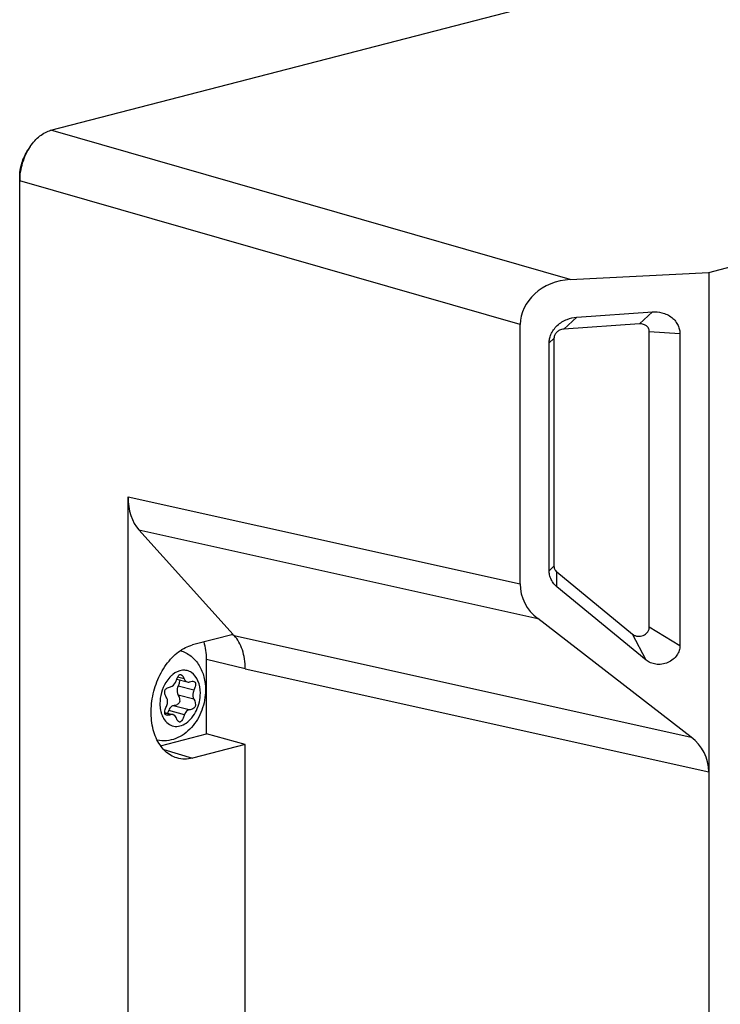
# Model space of a CAD drawing. Header units: millimetres. Extents: x 0 to 3905, y -1166 to 1110.
# Tile 55 of 155: x 1843 to 1883, y 97 to 153. Entities that reach past the tile are written whole.
import ezdxf

# ---------------------------------------------------------------- set-up
doc = ezdxf.new("R2010")
doc.units = ezdxf.units.MM
doc.header["$LTSCALE"] = 65.395
doc.layers.add('DE-13-001392DXF_CONTINUOUS_LINE', color=7, linetype='CONTINUOUS')
doc.layers.add('SC-PM3X6T10BDXF_CONTINUOUS_LINE', color=7, linetype='CONTINUOUS')

msp = doc.modelspace()

# ---------------------------------------------------------------- linework, layer by layer
at = {"layer": 'DE-13-001392DXF_CONTINUOUS_LINE'}
for p, q in [((1844.954, 147.113), (1998.814, 186.935)), ((1882.338, 139.039), (2024.223, 175.762)), ((1874.464, 138.631), (1844.954, 147.113)), ((1843.774, 146.182), (1843.644, 145.988)), ((1843.175, 144.422), (1843.187, 144.242)), ((1843.175, 22.56), (1843.175, 144.422)), ((1843.187, 22.381), (1843.187, 144.242)), ((1871.62, 136.07), (1843.187, 144.242)), ((1874.464, 138.631), (1882.338, 139.039)), ((1882.338, 139.039), (1882.338, 13.847)), ((1874.834, 136.492), (1874.1, 135.813)), ((1874.834, 136.492), (1879.14, 136.79)), ((1879.14, 136.79), (1878.405, 136.111)), ((1871.62, 121.344), (1871.62, 136.07)), ((1878.405, 136.111), (1874.1, 135.813)), ((1878.962, 118.89), (1878.962, 135.667)), ((1880.701, 135.546), (1878.962, 135.667)), ((1880.701, 135.546), (1880.701, 117.817)), ((1873.273, 135.031), (1873.542, 135.291)), ((1873.273, 122.088), (1873.273, 135.031)), ((1873.542, 135.291), (1873.542, 122.348)), ((1849.335, 37.378), (1849.335, 126.297)), ((1849.335, 126.297), (1871.62, 121.344)), ((1855.315, 118.476), (1849.956, 124.409)), ((1849.956, 124.409), (1872.619, 119.372)), ((1873.273, 122.088), (1873.542, 122.348)), ((1873.715, 121.176), (1873.7, 122.022)), ((1873.7, 122.022), (1878.005, 118.486)), ((1878.786, 117.011), (1873.715, 121.176)), ((1881.338, 112.642), (1872.619, 119.372)), ((1880.701, 117.817), (1878.962, 118.89)), ((1855.315, 118.476), (1853.002, 117.877)), ((1855.372, 118.413), (1855.207, 118.448)), ((1855.372, 118.413), (1881.338, 112.642)), ((1878.786, 117.011), (1878.005, 118.486)), ((1853.797, 112.827), (1853.797, 117.056)), ((1855.993, 116.526), (1853.797, 117.056)), ((1855.993, 116.526), (1882.338, 110.67)), ((1851.183, 112.15), (1853.797, 112.827)), ((1855.993, 112.221), (1853.797, 112.827)), ((1851.364, 111.929), (1853.002, 111.447)), ((1855.993, 112.221), (1853.002, 111.447)), ((1855.993, 54.9), (1855.993, 112.221))]:
    msp.add_line(p, q, dxfattribs=at)
for centre, major_axis, ratio, start_param, end_param in [((1874.467, 136.215), (2.816, 0.5), 0.840969, 1.423769, 2.993347), ((1851.457, 126.847), (0.755, 2.905), 0.683042, -4.348939, -3.564046), ((1875.037, 121.607), (3.339, 0.872), 0.831413, 2.927757, 3.712651), ((1878.921, 110.407), (3.339, 0.872), 0.831413, -0.213835, 0.571058)]:
    msp.add_ellipse(centre, major_axis=major_axis, ratio=ratio, start_param=start_param, end_param=end_param, dxfattribs=at)
for points, knots in [([(1843.774, 146.182), (1843.853, 146.299), (1844.02, 146.516), (1844.309, 146.79), (1844.62, 146.995), (1844.843, 147.084), (1844.954, 147.113)], [0, 0, 0, 0, 0.27496, 0.533955, 0.775415, 1, 1, 1, 1]), ([(1843.175, 144.422), (1843.175, 144.699), (1843.26, 145.252), (1843.492, 145.76), (1843.644, 145.988)], [0, 0, 0, 0, 0.503214, 1, 1, 1, 1]), ([(1843.187, 144.242), (1843.188, 144.413), (1843.217, 144.758), (1843.332, 145.263), (1843.515, 145.745), (1843.681, 146.043), (1843.774, 146.182)], [0, 0, 0, 0, 0.249332, 0.503024, 0.755161, 1, 1, 1, 1]), ([(1873.273, 135.031), (1873.273, 135.106), (1873.289, 135.27), (1873.366, 135.524), (1873.512, 135.786), (1873.725, 136.03), (1873.99, 136.23), (1874.355, 136.413), (1874.649, 136.479), (1874.834, 136.492)], [0, 0, 0, 0, 0.096303, 0.209742, 0.338376, 0.47789, 0.621584, 0.761419, 1, 1, 1, 1]), ([(1879.14, 136.79), (1879.321, 136.803), (1879.611, 136.78), (1879.98, 136.648), (1880.245, 136.485), (1880.46, 136.271), (1880.607, 136.028), (1880.686, 135.783), (1880.701, 135.622), (1880.701, 135.546)], [0, 0, 0, 0, 0.243463, 0.381792, 0.521961, 0.65772, 0.784468, 0.8992, 1, 1, 1, 1]), ([(1878.962, 135.667), (1878.962, 135.704), (1878.953, 135.773), (1878.905, 135.891), (1878.804, 136.008), (1878.626, 136.101), (1878.483, 136.117), (1878.405, 136.111)], [0, 0, 0, 0, 0.137695, 0.25912, 0.475299, 0.70386, 1, 1, 1, 1]), ([(1874.1, 135.813), (1874.019, 135.807), (1873.875, 135.77), (1873.701, 135.654), (1873.6, 135.525), (1873.552, 135.4), (1873.542, 135.329), (1873.542, 135.291)], [0, 0, 0, 0, 0.290171, 0.521964, 0.743092, 0.865224, 1, 1, 1, 1]), ([(1873.715, 121.176), (1873.684, 121.201), (1873.622, 121.257), (1873.502, 121.388), (1873.376, 121.586), (1873.301, 121.805), (1873.277, 121.974), (1873.273, 122.052), (1873.273, 122.088)], [0, 0, 0, 0, 0.113316, 0.239143, 0.511282, 0.777215, 0.895855, 1, 1, 1, 1]), ([(1873.542, 122.348), (1873.542, 122.314), (1873.55, 122.251), (1873.581, 122.166), (1873.629, 122.089), (1873.673, 122.044), (1873.7, 122.022)], [0, 0, 0, 0, 0.273788, 0.497403, 0.721929, 1, 1, 1, 1]), ([(1878.005, 118.486), (1878.048, 118.451), (1878.145, 118.396), (1878.305, 118.362), (1878.464, 118.369), (1878.613, 118.411), (1878.748, 118.486), (1878.861, 118.592), (1878.927, 118.706), (1878.957, 118.808), (1878.962, 118.862), (1878.962, 118.89)], [0, 0, 0, 0, 0.132198, 0.260581, 0.384959, 0.50628, 0.626539, 0.74775, 0.871522, 0.935163, 1, 1, 1, 1]), ([(1853.797, 117.056), (1853.797, 117.227), (1853.775, 117.562), (1853.703, 117.89), (1853.654, 118.046)], [0, 0, 0, 0, 0.513014, 1, 1, 1, 1]), ([(1855.993, 116.526), (1855.993, 116.711), (1855.967, 117.072), (1855.849, 117.586), (1855.656, 118.039), (1855.473, 118.3), (1855.372, 118.413)], [0, 0, 0, 0, 0.274191, 0.533638, 0.775678, 1, 1, 1, 1]), ([(1852.114, 111.454), (1851.988, 111.492), (1851.741, 111.601), (1851.414, 111.856), (1851.136, 112.193), (1850.914, 112.602), (1850.755, 113.069), (1850.662, 113.583), (1850.637, 114.127), (1850.681, 114.686), (1850.793, 115.245), (1851.024, 115.959), (1851.372, 116.613), (1851.823, 117.158), (1852.191, 117.487), (1852.583, 117.734), (1852.863, 117.841), (1853.002, 117.877)], [0, 0, 0, 0, 0.049406, 0.10061, 0.154822, 0.212749, 0.274574, 0.340031, 0.408501, 0.479109, 0.550815, 0.6225, 0.761139, 0.826465, 0.888142, 0.94592, 1, 1, 1, 1]), ([(1880.701, 117.817), (1880.701, 117.731), (1880.672, 117.547), (1880.541, 117.281), (1880.318, 117.041), (1880.019, 116.863), (1879.678, 116.768), (1879.336, 116.766), (1879.031, 116.849), (1878.858, 116.952), (1878.786, 117.011)], [0, 0, 0, 0, 0.102547, 0.218716, 0.348064, 0.486784, 0.628069, 0.764212, 0.889104, 1, 1, 1, 1]), ([(1853.002, 111.447), (1852.855, 111.409), (1852.555, 111.369), (1852.255, 111.413), (1852.114, 111.454)], [0, 0, 0, 0, 0.508734, 1, 1, 1, 1])]:
    msp.add_open_spline(points, degree=3, knots=knots, dxfattribs=at)
at = {"layer": 'SC-PM3X6T10BDXF_CONTINUOUS_LINE'}
for p, q in [((1852.1, 115.928), (1852.703, 115.772)), ((1852.527, 115.943), (1852.152, 116.04)), ((1853.074, 115.302), (1852.176, 115.534)), ((1853.074, 114.791), (1852.176, 115.024)), ((1852.542, 113.914), (1851.644, 114.147)), ((1852.801, 114.186), (1851.903, 114.418)), ((1851.421, 114.038), (1851.887, 113.918)), ((1851.752, 113.911), (1851.424, 113.996))]:
    msp.add_line(p, q, dxfattribs=at)
for centre, radius, start, end in [((1852.925, 114.904), 1.667, 135.7933, 136.4997), ((1849.175, 114.928), 2.59, 340.1496, 342.445), ((1852.401, 114.321), 1.217, 209.5581, 210.8647), ((1849.801, 114.703), 1.925, 338.3934, 340.1159)]:
    msp.add_arc(centre, radius, start, end, dxfattribs=at)
for points, knots in [([(1852.303, 117.553), (1852.523, 117.488), (1852.943, 117.267), (1853.406, 116.726), (1853.68, 116.056), (1853.736, 115.57), (1853.736, 115.325)], [0, 0, 0, 0, 0.243451, 0.488338, 0.740302, 1, 1, 1, 1]), ([(1853.444, 115.142), (1853.444, 115.38), (1853.376, 115.822), (1853.051, 116.277), (1852.697, 116.436), (1852.309, 116.46), (1852.03, 116.321), (1851.873, 116.196)], [0, 0, 0, 0, 0.290491, 0.533691, 0.644414, 0.755343, 1, 1, 1, 1]), ([(1851.716, 116.051), (1851.626, 115.957), (1851.299, 115.52), (1851.146, 114.96), (1851.146, 114.548)], [0, 0, 0, 0, 0.239587, 1, 1, 1, 1]), ([(1851.743, 115.496), (1851.777, 115.503), (1851.929, 115.565), (1852.026, 115.717), (1852.067, 115.836)], [0, 0, 0, 0, 0.218208, 1, 1, 1, 1]), ([(1852.101, 115.928), (1852.118, 115.972), (1852.152, 116.048), (1852.21, 116.14), (1852.271, 116.196), (1852.32, 116.202), (1852.339, 116.197)], [0, 0, 0, 0, 0.370913, 0.647567, 0.844411, 1, 1, 1, 1]), ([(1852.271, 115.885), (1852.27, 115.834), (1852.246, 115.713), (1852.203, 115.6), (1852.176, 115.534)], [0, 0, 0, 0, 0.418524, 1, 1, 1, 1]), ([(1852.339, 116.197), (1852.378, 116.187), (1852.458, 116.101), (1852.501, 116.005), (1852.527, 115.943)], [0, 0, 0, 0, 0.374285, 1, 1, 1, 1]), ([(1852.527, 115.943), (1852.543, 115.902), (1852.588, 115.828), (1852.664, 115.782), (1852.703, 115.772)], [0, 0, 0, 0, 0.529756, 1, 1, 1, 1]), ([(1852.703, 115.772), (1852.735, 115.764), (1852.782, 115.763), (1852.826, 115.775), (1852.837, 115.779)], [0, 0, 0, 0, 0.739896, 1, 1, 1, 1]), ([(1852.837, 115.779), (1852.88, 115.793), (1852.957, 115.815), (1853.038, 115.817), (1853.07, 115.808)], [0, 0, 0, 0, 0.580655, 1, 1, 1, 1]), ([(1853.07, 115.808), (1853.099, 115.801), (1853.159, 115.76), (1853.176, 115.638), (1853.145, 115.484), (1853.102, 115.368), (1853.074, 115.302)], [0, 0, 0, 0, 0.158653, 0.344242, 0.617689, 1, 1, 1, 1]), ([(1853.736, 115.325), (1853.736, 114.935), (1853.594, 114.156), (1853.101, 113.306), (1852.541, 112.798), (1852.056, 112.535), (1851.525, 112.41), (1851.162, 112.434), (1850.988, 112.473)], [0, 0, 0, 0, 0.26071, 0.51668, 0.640356, 0.761496, 0.880818, 1, 1, 1, 1]), ([(1851.54, 114.854), (1851.496, 114.931), (1851.427, 115.066), (1851.411, 115.255), (1851.468, 115.364), (1851.568, 115.452), (1851.671, 115.482), (1851.743, 115.496)], [0, 0, 0, 0, 0.314027, 0.536536, 0.634423, 0.738206, 1, 1, 1, 1]), ([(1852.176, 115.534), (1852.158, 115.492), (1852.107, 115.327), (1852.116, 115.135), (1852.176, 115.024)], [0, 0, 0, 0, 0.267704, 1, 1, 1, 1]), ([(1853.074, 115.302), (1853.056, 115.259), (1853.005, 115.095), (1853.014, 114.903), (1853.074, 114.791)], [0, 0, 0, 0, 0.267704, 1, 1, 1, 1]), ([(1851.356, 113.696), (1851.422, 113.587), (1851.583, 113.393), (1851.925, 113.233), (1852.305, 113.251), (1852.67, 113.431), (1852.99, 113.744), (1853.328, 114.299), (1853.444, 114.806), (1853.444, 115.142)], [0, 0, 0, 0, 0.111763, 0.214502, 0.318592, 0.433622, 0.563342, 0.705491, 1, 1, 1, 1]), ([(1851.54, 114.445), (1851.555, 114.479), (1851.598, 114.61), (1851.591, 114.767), (1851.54, 114.854)], [0, 0, 0, 0, 0.268547, 1, 1, 1, 1]), ([(1852.176, 115.024), (1852.197, 114.985), (1852.256, 114.863), (1852.287, 114.711), (1852.254, 114.623)], [0, 0, 0, 0, 0.317812, 1, 1, 1, 1]), ([(1853.074, 114.791), (1853.14, 114.668), (1853.217, 114.472), (1853.101, 114.303), (1853.023, 114.248), (1852.921, 114.208), (1852.844, 114.192), (1852.801, 114.186)], [0, 0, 0, 0, 0.505424, 0.605771, 0.715975, 0.845413, 1, 1, 1, 1]), ([(1851.146, 114.548), (1851.146, 114.509), (1851.15, 114.357), (1851.171, 114.206), (1851.197, 114.096)], [0, 0, 0, 0, 0.25611, 1, 1, 1, 1]), ([(1851.42, 114.038), (1851.421, 114.096), (1851.453, 114.237), (1851.506, 114.369), (1851.54, 114.445)], [0, 0, 0, 0, 0.411335, 1, 1, 1, 1]), ([(1851.903, 114.418), (1851.876, 114.414), (1851.752, 114.367), (1851.675, 114.243), (1851.644, 114.147)], [0, 0, 0, 0, 0.216834, 1, 1, 1, 1]), ([(1852.254, 114.623), (1852.233, 114.568), (1852.124, 114.46), (1851.984, 114.43), (1851.903, 114.418)], [0, 0, 0, 0, 0.422495, 1, 1, 1, 1]), ([(1852.801, 114.186), (1852.774, 114.182), (1852.65, 114.135), (1852.573, 114.01), (1852.542, 113.914)], [0, 0, 0, 0, 0.216834, 1, 1, 1, 1]), ([(1851.197, 114.096), (1851.205, 114.062), (1851.241, 113.932), (1851.293, 113.807), (1851.342, 113.72)], [0, 0, 0, 0, 0.260646, 1, 1, 1, 1]), ([(1851.519, 113.882), (1851.49, 113.889), (1851.428, 113.931), (1851.42, 114.002), (1851.42, 114.038)], [0, 0, 0, 0, 0.458203, 1, 1, 1, 1]), ([(1851.752, 113.911), (1851.709, 113.896), (1851.632, 113.875), (1851.551, 113.873), (1851.519, 113.882)], [0, 0, 0, 0, 0.580656, 1, 1, 1, 1]), ([(1851.887, 113.918), (1851.854, 113.926), (1851.807, 113.926), (1851.763, 113.915), (1851.752, 113.911)], [0, 0, 0, 0, 0.739896, 1, 1, 1, 1]), ([(1852.063, 113.747), (1852.046, 113.788), (1852.001, 113.862), (1851.925, 113.908), (1851.887, 113.918)], [0, 0, 0, 0, 0.529756, 1, 1, 1, 1]), ([(1852.25, 113.493), (1852.211, 113.503), (1852.131, 113.588), (1852.088, 113.684), (1852.063, 113.747)], [0, 0, 0, 0, 0.374165, 1, 1, 1, 1]), ([(1852.542, 113.914), (1852.521, 113.847), (1852.48, 113.731), (1852.409, 113.592), (1852.339, 113.502), (1852.274, 113.486), (1852.25, 113.493)], [0, 0, 0, 0, 0.388614, 0.672839, 0.864141, 1, 1, 1, 1])]:
    msp.add_open_spline(points, degree=3, knots=knots, dxfattribs=at)
for points in [[(1851.873, 116.196), (1851.823, 116.156), (1851.775, 116.112), (1851.73, 116.066)], [(1852.067, 115.836), (1852.077, 115.866), (1852.089, 115.897), (1852.101, 115.928)]]:
    msp.add_open_spline(points, degree=3, dxfattribs=at)

doc.saveas('drawing.dxf')
